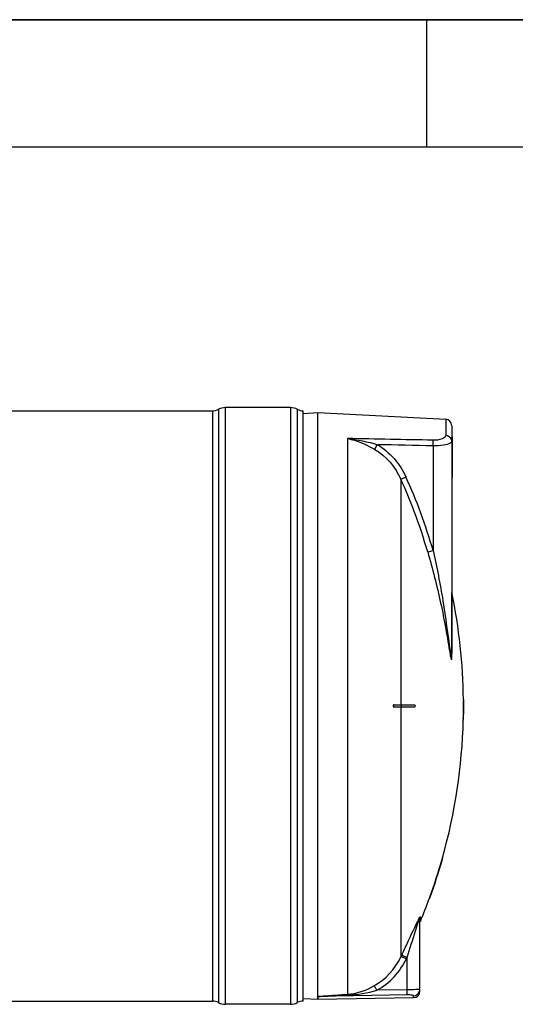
# Model space of a CAD drawing. Header units: millimetres. Extents: x 0 to 297, y 0 to 210.
# Tile 23 of 36: x 117 to 155, y 133 to 210. Entities that reach past the tile are written whole.
import ezdxf

# ---------------------------------------------------------------- set-up
doc = ezdxf.new("R2010")
doc.units = ezdxf.units.MM
doc.header["$LTSCALE"] = 16.335
doc.layers.get('0').update_dxf_attribs({"linetype": 'CONTINUOUS'})
doc.layers.add('08_SURFACES', color=7, linetype='CONTINUOUS')
doc.layers.add('AXES_REF', color=7, linetype='CONTINUOUS')

# ---------------------------------------------------------------- blocks, each defined once
blk = doc.blocks.new('MARGEA4_BL0', base_point=(148.514, 105.014))
at = {"color": 7, "linetype": 'Continuous'}
for p, q in [((297.014, 210.014), (0.014, 210.014)), ((148.514, 210.014), (148.514, 200.014)), ((287.014, 200.014), (10.014, 200.014))]:
    blk.add_line(p, q, dxfattribs=at)

msp = doc.modelspace()

# ---------------------------------------------------------------- linework, layer by layer
at = {"color": 7, "linetype": 'Continuous'}
for p, q in [((0, 210), (297, 210)), ((138.864, 179.149), (140, 179.209)), ((140, 179.209), (150.027, 178.684)), ((140, 133.428), (140, 179.209)), ((150.5, 178.184), (150.5, 160.34)), ((150.5, 177.309), (150.54, 177.309)), ((150.54, 177.309), (150.54, 174.109)), ((150.5, 174.109), (150.54, 174.109)), ((148, 133.84), (148, 139.493)), ((138.864, 133.269), (140.001, 133.209)), ((140.001, 133.424), (140.001, 133.209)), ((140.009, 133.209), (147.509, 133.34))]:
    msp.add_line(p, q, dxfattribs=at)
at = {"color": 9, "linetype": 'Continuous'}
for p, q in [((150.027, 178.684), (150.027, 177.421)), ((142.327, 177.176), (142.327, 133.604)), ((150.5, 177.209), (150.54, 177.209)), ((149.04, 176.605), (149.04, 168.404)), ((150.5, 174.209), (150.54, 174.209)), ((150.511, 160.293), (150.511, 165.099)), ((148.039, 139.681), (148.039, 139.313)), ((146.505, 136.523), (146.556, 136.627)), ((146.517, 136.546), (146.556, 136.627)), ((146.949, 136.386), (147, 136.491)), ((146.961, 136.409), (147, 136.491)), ((147, 133.959), (147, 136.491)), ((147.009, 133.551), (140.009, 133.424)), ((147, 133.959), (144.637, 133.916)), ((147.902, 133.977), (147.85, 133.975)), ((140.009, 133.424), (140.001, 133.424)), ((140.009, 133.209), (140.009, 133.424)), ((147.509, 133.34), (147.509, 133.492))]:
    msp.add_line(p, q, dxfattribs=at)
msp.add_lwpolyline([(150.511, 160.293), (150.509, 160.298), (150.507, 160.303), (150.505, 160.309), (150.504, 160.314), (150.502, 160.319), (150.502, 160.324), (150.501, 160.329), (150.501, 160.335), (150.5, 160.34)], dxfattribs=at)
at = {"color": 7, "linetype": 'Continuous'}
msp.add_lwpolyline([(140, 133.428), (140.001, 133.427), (140.001, 133.426), (140.001, 133.426), (140.001, 133.425), (140.001, 133.425), (140.001, 133.424)], dxfattribs=at)
for centre, start, end in [((150, 178.184), 0, 87), ((147.5, 133.84), 271, 360)]:
    msp.add_arc(centre, 0.5, start, end, dxfattribs=at)
at = {"color": 9, "linetype": 'Continuous'}
for centre, radius, start, end in [((108.349, 156.623), 41.922, 20.70376, 24.471), ((108.278, 156.593), 42.439, 16.15947, 24.46631), ((108.353, 156.625), 41.918, 16.15468, 20.70241), ((155.277, 135.731), 8.275, 152.97971, 154.05481), ((147.505, 133.989), 0.496, 339.67205, 345.11442), ((147.501, 133.99), 0.5, 345.10838, 352.48322)]:
    msp.add_arc(centre, radius, start, end, dxfattribs=at)
for points in [[(149.022, 177.045), (146.791, 177.09), (144.559, 177.134), (142.327, 177.176)], [(142.327, 177.176), (143.119, 177.09), (143.905, 176.922), (144.669, 176.694)], [(150.484, 177.068), (150.434, 177.254), (150.219, 177.412), (150.027, 177.421)], [(150.5, 176.95), (150.5, 176.99), (150.495, 177.03), (150.484, 177.068)], [(144.472, 176.32), (145.362, 175.799), (146.085, 174.93), (146.505, 173.988)], [(144.669, 176.694), (145.642, 176.131), (146.44, 175.193), (146.906, 174.169)], [(149.04, 176.605), (147.583, 176.635), (146.126, 176.665), (144.669, 176.694)], [(147.879, 139.248), (147.892, 139.286), (147.906, 139.324), (147.92, 139.362)], [(148, 139.493), (148, 139.554), (148.007, 139.627), (148.051, 139.669)], [(144.403, 134.264), (145.301, 134.766), (146.059, 135.596), (146.505, 136.523)], [(144.637, 133.916), (145.623, 134.464), (146.457, 135.371), (146.949, 136.386)], [(142.327, 133.604), (143.052, 133.653), (143.769, 133.91), (144.403, 134.264)], [(142.346, 133.536), (143.12, 133.569), (143.893, 133.704), (144.637, 133.916)], [(147.509, 133.492), (147.697, 133.495), (147.904, 133.641), (147.969, 133.817)]]:
    msp.add_open_spline(points, degree=3, dxfattribs=at)
for points, knots in [([(142.327, 177.176), (142.512, 177.138), (143.26, 176.945), (143.968, 176.614), (144.472, 176.32)], [0, 0, 0, 0, 0.244546, 1, 1, 1, 1]), ([(150.027, 177.421), (150.027, 177.295), (149.612, 177.054), (149.269, 177.04), (149.022, 177.045)], [0, 0, 0, 0, 0.338359, 1, 1, 1, 1]), ([(149.04, 176.605), (149.041, 176.651), (149.04, 176.798), (149.041, 176.946), (149.022, 177.045)], [0, 0, 0, 0, 0.315006, 1, 1, 1, 1]), ([(150.388, 176.813), (150.23, 176.721), (149.768, 176.628), (149.315, 176.6), (149.04, 176.605)], [0, 0, 0, 0, 0.398951, 1, 1, 1, 1]), ([(150.5, 176.95), (150.5, 176.909), (150.454, 176.855), (150.405, 176.823), (150.388, 176.813)], [0, 0, 0, 0, 0.672409, 1, 1, 1, 1]), ([(144.472, 176.32), (144.48, 176.341), (144.541, 176.469), (144.61, 176.592), (144.669, 176.694)], [0, 0, 0, 0, 0.163359, 1, 1, 1, 1]), ([(146.505, 173.988), (146.523, 173.996), (146.657, 174.056), (146.79, 174.116), (146.906, 174.169)], [0, 0, 0, 0, 0.130533, 1, 1, 1, 1]), ([(148.615, 168.288), (148.634, 168.292), (148.776, 168.329), (148.917, 168.369), (149.04, 168.404)], [0, 0, 0, 0, 0.130961, 1, 1, 1, 1]), ([(148.615, 168.288), (148.999, 166.964), (149.508, 164.962), (150.041, 162.28), (150.248, 160.94), (150.364, 160.279)], [0, 0, 0, 0, 0.504256, 0.754524, 1, 1, 1, 1]), ([(149.04, 168.404), (149.329, 167.094), (149.848, 164.469), (150.194, 161.817), (150.364, 160.497)], [0, 0, 0, 0, 0.50198, 1, 1, 1, 1]), ([(150.364, 160.497), (150.377, 160.393), (150.393, 160.243), (150.433, 160.037), (150.432, 159.952), (150.476, 159.868), (150.489, 159.933), (150.491, 159.977), (150.501, 160.125), (150.5, 160.242), (150.5, 160.34)], [0, 0, 0, 0, 0.289186, 0.428032, 0.549631, 0.576949, 0.608227, 0.666713, 0.728782, 1, 1, 1, 1]), ([(150.364, 160.279), (150.39, 160.132), (150.503, 159.554), (150.511, 160.144), (150.511, 160.293)], [0, 0, 0, 0, 0.499253, 1, 1, 1, 1]), ([(146.556, 136.627), (146.666, 136.856), (147.099, 137.761), (147.507, 138.679), (147.836, 139.352)], [0, 0, 0, 0, 0.253428, 1, 1, 1, 1]), ([(147, 136.491), (147.223, 137.184), (147.51, 138.104), (147.801, 139.024), (147.879, 139.248)], [0, 0, 0, 0, 0.754541, 1, 1, 1, 1]), ([(147.905, 139.491), (147.91, 139.501), (147.921, 139.522), (147.932, 139.542), (147.937, 139.552)], [0, 0, 0, 0, 0.512804, 1, 1, 1, 1]), ([(147.92, 139.362), (147.93, 139.389), (147.951, 139.423), (147.971, 139.54), (148, 139.501), (148, 139.493)], [0, 0, 0, 0, 0.450156, 0.873177, 1, 1, 1, 1]), ([(147.937, 139.552), (147.951, 139.578), (147.96, 139.608), (148.039, 139.707), (148.039, 139.681)], [0, 0, 0, 0, 0.524126, 1, 1, 1, 1]), ([(147, 136.491), (146.906, 136.535), (146.772, 136.576), (146.601, 136.654), (146.556, 136.627)], [0, 0, 0, 0, 0.665943, 1, 1, 1, 1]), ([(146.949, 136.386), (146.855, 136.43), (146.721, 136.471), (146.55, 136.55), (146.505, 136.523)], [0, 0, 0, 0, 0.666101, 1, 1, 1, 1]), ([(140, 133.428), (140.183, 133.472), (140.571, 133.473), (141.344, 133.545), (141.934, 133.579), (142.327, 133.604)], [0, 0, 0, 0, 0.24121, 0.493287, 1, 1, 1, 1]), ([(142.346, 133.536), (142.343, 133.551), (142.352, 133.563), (142.329, 133.59), (142.328, 133.587)], [0, 0, 0, 0, 0.817511, 1, 1, 1, 1]), ([(144.637, 133.916), (144.591, 133.996), (144.515, 134.11), (144.444, 134.238), (144.403, 134.264)], [0, 0, 0, 0, 0.658849, 1, 1, 1, 1]), ([(147.85, 133.975), (147.797, 133.973), (147.514, 133.964), (147.23, 133.961), (147, 133.959)], [0, 0, 0, 0, 0.187344, 1, 1, 1, 1]), ([(147.009, 133.551), (147.009, 133.566), (147.005, 133.702), (147.003, 133.838), (147, 133.959)], [0, 0, 0, 0, 0.111817, 1, 1, 1, 1]), ([(147.509, 133.492), (147.509, 133.506), (147.443, 133.523), (147.299, 133.55), (147.129, 133.553), (147.009, 133.551)], [0, 0, 0, 0, 0.083923, 0.293432, 1, 1, 1, 1]), ([(148, 133.989), (148, 133.98), (147.948, 133.987), (147.926, 133.979), (147.902, 133.977)], [0, 0, 0, 0, 0.257506, 1, 1, 1, 1]), ([(147.996, 133.925), (147.998, 133.935), (148, 133.957), (148, 133.978), (148, 133.989)], [0, 0, 0, 0, 0.500739, 1, 1, 1, 1]), ([(140.009, 133.424), (140.011, 133.442), (140.085, 133.423), (140.161, 133.442), (140.295, 133.443), (140.438, 133.452), (140.634, 133.461), (140.878, 133.473), (141.269, 133.49), (141.759, 133.512), (142.15, 133.528), (142.346, 133.536)], [0, 0, 0, 0, 0.022608, 0.060539, 0.12087, 0.183961, 0.24645, 0.371879, 0.497414, 0.748649, 1, 1, 1, 1])]:
    msp.add_open_spline(points, degree=3, knots=knots, dxfattribs=at)
at = {"layer": '08_SURFACES', "color": 9, "linetype": 'Continuous'}
for p, q in [((146.505, 173.988), (146.505, 156.309)), ((146.505, 156.109), (146.505, 136.523)), ((146.523, 156.309), (146.523, 156.109)), ((151.418, 156.609), (151.438, 156.609)), ((151.409, 155.209), (151.429, 155.209)), ((149.769, 144.209), (149.748, 144.209)), ((148.799, 141.209), (148.778, 141.209))]:
    msp.add_line(p, q, dxfattribs=at)
at = {"layer": '08_SURFACES', "color": 7, "linetype": 'Continuous'}
for p, q in [((151.418, 156.709), (151.438, 156.709)), ((151.418, 156.709), (151.418, 156.609)), ((151.438, 156.609), (151.438, 156.709)), ((145.976, 156.309), (147.582, 156.309)), ((147.582, 156.109), (145.976, 156.109)), ((151.395, 156.309), (151.44, 156.309)), ((151.395, 156.109), (151.44, 156.109)), ((151.409, 155.209), (151.407, 155.109)), ((151.427, 155.109), (151.429, 155.209)), ((151.407, 155.109), (151.427, 155.109)), ((149.752, 144.222), (149.748, 144.209)), ((149.777, 144.309), (149.752, 144.221)), ((149.759, 144.248), (149.752, 144.222)), ((149.769, 144.209), (149.795, 144.301)), ((149.777, 144.309), (149.798, 144.309)), ((149.795, 144.301), (149.795, 144.3)), ((149.797, 144.308), (149.798, 144.309)), ((148.742, 141.11), (148.742, 141.109)), ((148.742, 141.109), (148.763, 141.109)), ((148.778, 141.209), (148.744, 141.116)), ((148.749, 141.129), (148.747, 141.122)), ((148.767, 141.119), (148.787, 141.176)), ((148.787, 141.176), (148.799, 141.209))]:
    msp.add_line(p, q, dxfattribs=at)
for points in [[(149.769, 144.209), (149.774, 144.227), (149.779, 144.244), (149.784, 144.26), (149.788, 144.274), (149.791, 144.286)], [(149.794, 144.296), (149.796, 144.303), (149.797, 144.308)], [(148.744, 141.116), (148.743, 141.112), (148.742, 141.11)], [(148.778, 141.209), (148.773, 141.196), (148.769, 141.183), (148.764, 141.17), (148.76, 141.159), (148.756, 141.148), (148.749, 141.129)], [(148.763, 141.109), (148.764, 141.11), (148.765, 141.115), (148.768, 141.122)], [(148.771, 141.131), (148.776, 141.144), (148.781, 141.158), (148.786, 141.174)], [(148.786, 141.174), (148.793, 141.191), (148.799, 141.209)]]:
    msp.add_lwpolyline(points, dxfattribs=at)
for radius, start, end in [(43.9, 0.65259, 11.68403), (43.9, 358.69474, 359.86949), (43.9, 0.13051, 0.52207), (43.92, 358.69534, 359.86954), (43.92, 0.13046, 0.52183), (43.92, 359.86954, 0.21743), (43.9, 344.27202, 358.56419), (43.9, 340.02034, 344.13634), (43.92, 340.02983, 344.14375), (43.9, 337.36465, 339.88146)]:
    msp.add_arc((107.52, 156.209), radius, start, end, dxfattribs=at)
msp.add_open_spline([(145.933, 156.294), (145.881, 156.257), (145.913, 156.109), (145.976, 156.109)], degree=3, dxfattribs=at)
for points, knots in [([(146.002, 156.109), (145.96, 156.109), (145.892, 156.209), (145.96, 156.309), (146.002, 156.309)], [0, 0, 0, 0, 0.499745, 1, 1, 1, 1]), ([(145.976, 156.309), (145.969, 156.309), (145.954, 156.306), (145.94, 156.298), (145.933, 156.294)], [0, 0, 0, 0, 0.468451, 1, 1, 1, 1]), ([(147.582, 156.309), (147.595, 156.309), (147.633, 156.266), (147.62, 156.201), (147.61, 156.109), (147.582, 156.109)], [0, 0, 0, 0, 0.16587, 0.630215, 1, 1, 1, 1]), ([(151.391, 156.245), (151.391, 156.216), (151.405, 156.185), (151.379, 156.109), (151.395, 156.109)], [0, 0, 0, 0, 0.652772, 1, 1, 1, 1]), ([(151.395, 156.309), (151.389, 156.309), (151.398, 156.274), (151.392, 156.261), (151.391, 156.245)], [0, 0, 0, 0, 0.286516, 1, 1, 1, 1]), ([(151.415, 156.109), (151.404, 156.109), (151.422, 156.163), (151.404, 156.209), (151.422, 156.255), (151.404, 156.309), (151.415, 156.309)], [0, 0, 0, 0, 0.156581, 0.500104, 0.843522, 1, 1, 1, 1])]:
    msp.add_open_spline(points, degree=3, knots=knots, dxfattribs=at)
at = {"layer": 'AXES_REF', "color": 7, "linetype": 'Continuous'}
for p, q in [((102.209, 179.349), (131.731, 179.349)), ((137.86, 179.599), (132.731, 179.599)), ((138.86, 133.069), (138.86, 179.349)), ((55.73, 133.069), (131.731, 133.069)), ((137.86, 132.819), (132.731, 132.819))]:
    msp.add_line(p, q, dxfattribs=at)
at = {"layer": 'AXES_REF', "color": 9, "linetype": 'Continuous'}
for p, q in [((131.731, 179.349), (131.731, 133.069)), ((132.202, 179.467), (132.202, 132.951)), ((132.731, 179.599), (132.731, 132.819)), ((137.86, 179.599), (137.86, 132.819)), ((138.39, 179.467), (138.39, 132.951))]:
    msp.add_line(p, q, dxfattribs=at)
at = {"layer": 'AXES_REF', "color": 7, "linetype": 'Continuous'}
for centre, radius, start, end in [((131.731, 180.349), 1, 270, 298.07249), ((132.731, 178.474), 1.125, 90, 118.07249), ((137.86, 178.474), 1.125, 61.92751, 90), ((138.86, 180.349), 1, 241.92751, 270), ((131.731, 132.069), 1, 61.92751, 90), ((132.731, 133.944), 1.125, 241.92751, 270), ((137.86, 133.944), 1.125, 270, 298.07249), ((138.86, 132.069), 1, 90, 118.07249)]:
    msp.add_arc(centre, radius, start, end, dxfattribs=at)

# ---------------------------------------------------------------- block references
at = {"color": 2, "linetype": 'Continuous'}
msp.add_blockref('MARGEA4_BL0', (148.514, 105.014), dxfattribs=at)

doc.saveas('drawing.dxf')
